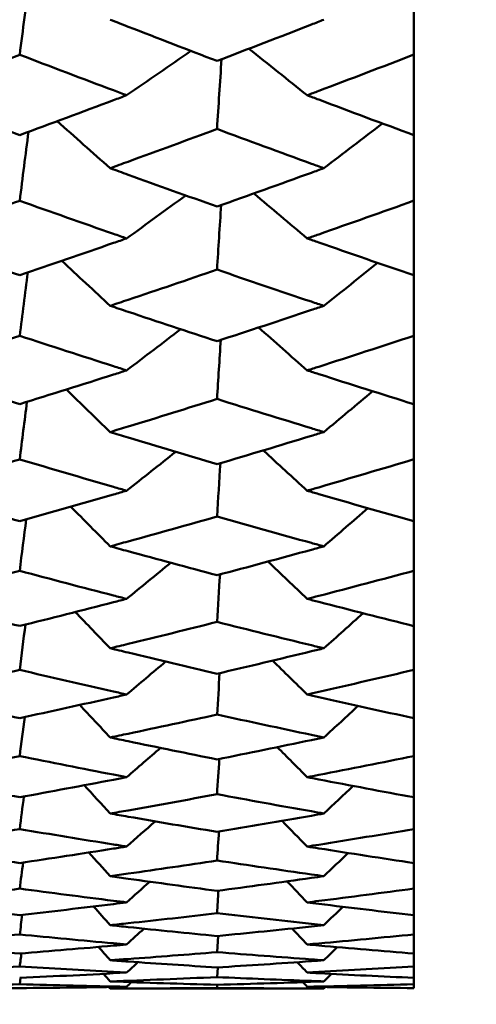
# Model space of a CAD drawing. Header units: millimetres. Extents: x 188 to 1913, y 148 to 2839.
# Tile 171 of 211: x 882.11 to 884.67, y 364.27 to 369.78. Entities that reach past the tile are written whole.
import ezdxf

# ---------------------------------------------------------------- set-up
doc = ezdxf.new("R2010")
doc.units = ezdxf.units.MM
doc.header["$LTSCALE"] = 10
doc.layers.add('Widoczne (ISO)', color=7, linetype='Continuous', lineweight=50)

msp = doc.modelspace()

# ---------------------------------------------------------------- linework, layer by layer
at = {"layer": 'Widoczne (ISO)'}
for p, q in [((884.3188, 369.9763), (884.3188, 369.5827)), ((884.3188, 369.132), (884.3188, 369.5827)), ((884.3188, 369.132), (884.3188, 368.7655)), ((884.3188, 368.3477), (884.3188, 368.7655)), ((884.3188, 368.3477), (884.3188, 368.0098)), ((884.3188, 367.6266), (884.3188, 368.0098)), ((884.3188, 367.6266), (884.3188, 367.3186)), ((884.3188, 366.9716), (884.3188, 367.3186)), ((884.3188, 366.9716), (884.3188, 366.6946)), ((884.3188, 366.3851), (884.3188, 366.6946)), ((884.3188, 366.3851), (884.3188, 366.1403)), ((884.3188, 365.8696), (884.3188, 366.1403)), ((884.3188, 365.8696), (884.3188, 365.658)), ((884.3188, 365.4271), (884.3188, 365.658)), ((884.3188, 365.4271), (884.3188, 365.2494)), ((884.3188, 365.0592), (884.3188, 365.2494)), ((884.3188, 365.0592), (884.3188, 364.9163)), ((884.3188, 364.7676), (884.3188, 364.9163)), ((884.3188, 364.7676), (884.3188, 364.6598)), ((884.3188, 364.5532), (884.3188, 364.6598)), ((883.2224, 364.6513), (883.2162, 364.5607)), ((884.3188, 364.5532), (884.3188, 364.4811)), ((883.22, 364.4755), (883.2162, 364.4212)), ((884.3188, 364.417), (884.3188, 364.4811)), ((882.1162, 364.4173), (882.1111, 364.3808)), ((883.2175, 364.3784), (883.2162, 364.3603)), ((884.3188, 364.417), (884.3188, 364.3809)), ((884.3188, 364.3595), (884.3188, 364.3809)), ((882.618, 364.3574), (883.8146, 364.3574))]:
    msp.add_line(p, q, dxfattribs=at)
msp.add_circle((913.3512, 384.3574), 50, dxfattribs=at)
for points in [[(882.1653, 369.9984), (882.1472, 369.8596), (882.1291, 369.7209), (882.1111, 369.5821)], [(883.7212, 369.3552), (883.6124, 369.4419), (883.5038, 369.5287), (883.3953, 369.6157)], [(882.7099, 369.3552), (882.83, 369.4377), (882.9499, 369.5204), (883.0696, 369.6032)], [(883.2414, 369.5566), (883.233, 369.4266), (883.2246, 369.2965), (883.2162, 369.1665)], [(882.618, 368.9471), (882.5188, 369.0347), (882.4198, 369.1224), (882.3209, 369.2101)], [(883.8146, 368.9471), (883.9241, 369.0304), (884.0335, 369.1138), (884.1426, 369.1974)], [(882.1607, 369.1509), (882.1441, 369.0222), (882.1276, 368.8936), (882.1111, 368.7649)], [(882.7099, 368.5543), (882.8205, 368.6343), (882.9308, 368.7145), (883.041, 368.7948)], [(883.7212, 368.5543), (883.6215, 368.6381), (883.5219, 368.7219), (883.4224, 368.8058)], [(883.2392, 368.7405), (883.2316, 368.6202), (883.2239, 368.4999), (883.2162, 368.3796)], [(882.618, 368.1771), (882.5275, 368.2609), (882.4372, 368.3449), (882.347, 368.4289)], [(883.8146, 368.1771), (883.9149, 368.2571), (884.0151, 368.3373), (884.1151, 368.4177)], [(882.1562, 368.3637), (882.1412, 368.2455), (882.1261, 368.1274), (882.1111, 368.0092)], [(882.7099, 367.8158), (882.811, 367.8924), (882.912, 367.9691), (883.0128, 368.046)], [(883.7212, 367.8158), (883.6304, 367.8957), (883.5396, 367.9756), (883.449, 368.0556)], [(883.2372, 367.9861), (883.2302, 367.876), (883.2232, 367.7659), (883.2162, 367.6558)], [(882.618, 367.4709), (882.5361, 367.5501), (882.4542, 367.6295), (882.3725, 367.7089)], [(883.8146, 367.4709), (883.9058, 367.5469), (883.9969, 367.623), (884.0879, 367.6992)], [(882.1519, 367.6399), (882.1383, 367.5326), (882.1247, 367.4253), (882.1111, 367.3181)], [(882.7099, 367.1426), (882.8017, 367.2149), (882.8933, 367.2873), (882.9848, 367.3599)], [(883.7212, 367.1426), (883.6391, 367.2177), (883.5571, 367.2929), (883.4752, 367.3681)], [(883.2351, 367.2964), (883.2288, 367.1969), (883.2225, 367.0974), (883.2162, 366.9979)], [(882.618, 366.8313), (882.5445, 366.9051), (882.471, 366.979), (882.3976, 367.053)], [(883.8146, 366.8313), (883.8968, 366.9024), (883.9789, 366.9735), (884.0609, 367.0448)], [(882.1476, 366.9823), (882.1354, 366.8863), (882.1232, 366.7902), (882.1111, 366.6942)], [(882.7099, 366.5373), (882.7923, 366.6045), (882.8745, 366.6718), (882.9567, 366.7392)], [(883.7212, 366.5373), (883.6478, 366.6068), (883.5745, 366.6764), (883.5012, 366.746)], [(883.233, 366.6742), (883.2274, 366.5856), (883.2218, 366.4971), (883.2162, 366.4085)], [(882.618, 366.2609), (882.5528, 366.3285), (882.4877, 366.3961), (882.4226, 366.4638)], [(883.8146, 366.2609), (883.8878, 366.3262), (883.9609, 366.3916), (884.0339, 366.4571)], [(882.1433, 366.3936), (882.1326, 366.309), (882.1218, 366.2245), (882.1111, 366.1399)], [(882.7099, 366.0023), (882.7828, 366.0636), (882.8556, 366.1249), (882.9284, 366.1863)], [(883.7212, 366.0023), (883.6565, 366.0654), (883.5918, 366.1286), (883.5272, 366.1918)], [(883.231, 366.1219), (883.2261, 366.0446), (883.2211, 365.9673), (883.2162, 365.89)], [(882.618, 365.7619), (882.5611, 365.8225), (882.5044, 365.8831), (882.4476, 365.9437)], [(883.8146, 365.7619), (883.8786, 365.8206), (883.9426, 365.8794), (884.0065, 365.9383)], [(882.1391, 365.8761), (882.1297, 365.8033), (882.1204, 365.7304), (882.1111, 365.6576)], [(882.7099, 365.5398), (882.7732, 365.5943), (882.8364, 365.6489), (882.8995, 365.7035)], [(883.7212, 365.5398), (883.6653, 365.5957), (883.6094, 365.6517), (883.5536, 365.7077)], [(883.2289, 365.6417), (883.2247, 365.5759), (883.2204, 365.5101), (883.2162, 365.4443)], [(882.618, 365.3363), (882.5696, 365.389), (882.5212, 365.4418), (882.4729, 365.4946)], [(883.8146, 365.3363), (883.8694, 365.3877), (883.9241, 365.4391), (883.9787, 365.4906)], [(882.1347, 365.4317), (882.1268, 365.3709), (882.119, 365.31), (882.1111, 365.2491)], [(882.7099, 365.1515), (882.7633, 365.1985), (882.8166, 365.2454), (882.8699, 365.2925)], [(883.7212, 365.1515), (883.6742, 365.1995), (883.6273, 365.2475), (883.5803, 365.2955)], [(883.2268, 365.2356), (883.2233, 365.1815), (883.2197, 365.1274), (883.2162, 365.0733)], [(882.618, 364.9857), (882.5782, 365.03), (882.5384, 365.0742), (882.4986, 365.1184)], [(883.8146, 364.9857), (883.8598, 365.029), (883.905, 365.0722), (883.9502, 365.1155)], [(882.1303, 365.0624), (882.1239, 365.0136), (882.1175, 364.9648), (882.1111, 364.916)], [(882.7099, 364.8391), (882.753, 364.8776), (882.7961, 364.9162), (882.8392, 364.9548)], [(883.7212, 364.8391), (883.6834, 364.8783), (883.6456, 364.9175), (883.6078, 364.9568)], [(883.2246, 364.905), (883.2218, 364.8628), (883.219, 364.8205), (883.2162, 364.7783)], [(882.1258, 364.7694), (882.1209, 364.7328), (882.116, 364.6963), (882.1111, 364.6597)], [(882.618, 364.7117), (882.587, 364.7466), (882.556, 364.7815), (882.525, 364.8164)], [(883.8146, 364.7117), (883.85, 364.746), (883.8853, 364.7803), (883.9207, 364.8146)], [(882.7099, 364.6036), (882.7424, 364.633), (882.7748, 364.6624), (882.8072, 364.6918)], [(883.7212, 364.6036), (883.6929, 364.6334), (883.6646, 364.6631), (883.6363, 364.6929)], [(882.1211, 364.5541), (882.1178, 364.5298), (882.1144, 364.5054), (882.1111, 364.481)], [(882.618, 364.5151), (882.5961, 364.54), (882.5742, 364.5649), (882.5523, 364.5898)], [(883.8146, 364.5151), (883.8397, 364.5397), (883.8648, 364.5643), (883.8898, 364.5888)], [(882.7099, 364.4462), (882.7311, 364.4655), (882.7523, 364.4849), (882.7735, 364.5042)], [(883.7212, 364.4462), (883.7028, 364.4657), (883.6844, 364.4852), (883.6659, 364.5047)], [(882.1111, 364.481), (881.9119, 364.4685), (881.7127, 364.4568), (881.5135, 364.4462)], [(882.1111, 364.4171), (882.3107, 364.4258), (882.5103, 364.4355), (882.7099, 364.4462)], [(882.618, 364.3969), (882.6056, 364.4111), (882.5932, 364.4252), (882.5808, 364.4394)], [(883.8146, 364.3969), (883.8289, 364.4109), (883.8431, 364.425), (883.8574, 364.439)], [(882.1111, 364.3808), (881.9119, 364.3754), (881.7127, 364.3708), (881.5135, 364.3673)], [(882.7099, 364.3673), (882.5103, 364.3708), (882.3107, 364.3754), (882.1111, 364.3808)], [(883.2162, 364.4212), (883.0168, 364.4121), (882.8174, 364.404), (882.618, 364.3969)], [(882.618, 364.3969), (882.8174, 364.3897), (883.0168, 364.3836), (883.2162, 364.3784)], [(882.7099, 364.3673), (882.7192, 364.3758), (882.7284, 364.3842), (882.7377, 364.3927)], [(883.2162, 364.3784), (883.4157, 364.3836), (883.6152, 364.3897), (883.8146, 364.3969)], [(883.7212, 364.3673), (883.7132, 364.3758), (883.7052, 364.3843), (883.6972, 364.3928)], [(884.3188, 364.3809), (884.1197, 364.3754), (883.9204, 364.3708), (883.7212, 364.3673)], [(882.1111, 364.3595), (882.3107, 364.3611), (882.5103, 364.3637), (882.7099, 364.3673)], [(882.6108, 364.3656), (882.6132, 364.3629), (882.6156, 364.3601), (882.618, 364.3574)], [(883.2162, 364.3603), (883.0168, 364.3584), (882.8174, 364.3574), (882.618, 364.3574)], [(883.8146, 364.3574), (883.6152, 364.3574), (883.4157, 364.3584), (883.2162, 364.3603)], [(883.7212, 364.3673), (883.9205, 364.3637), (884.1197, 364.3611), (884.3188, 364.3595)], [(883.8228, 364.3655), (883.8201, 364.3628), (883.8173, 364.3601), (883.8146, 364.3574)]]:
    msp.add_open_spline(points, degree=3, dxfattribs=at)
for points, knots in [([(882.618, 369.778), (882.6514, 369.765), (882.6849, 369.752), (882.8843, 369.6745), (883.0503, 369.6105), (883.2162, 369.547)], [0.04993807, 0.04993807, 0.04993807, 0.04993807, 0.0614821, 0.0614821, 0.11877783, 0.11877783, 0.11877783, 0.11877783]), ([(883.2162, 369.547), (883.3925, 369.6144), (883.5687, 369.6823), (883.7681, 369.7599), (883.7914, 369.769), (883.8146, 369.778)], [0.00523804, 0.00523804, 0.00523804, 0.00523804, 0.06606705, 0.06606705, 0.07409033, 0.07409033, 0.07409033, 0.07409033]), ([(882.1111, 369.5821), (881.957, 369.523), (881.8029, 369.4644), (881.6038, 369.3892), (881.5586, 369.3722), (881.5135, 369.3552)], [0.00838421, 0.00838421, 0.00838421, 0.00838421, 0.06155515, 0.06155515, 0.07712864, 0.07712864, 0.07712864, 0.07712864]), ([(882.7099, 369.3552), (882.6855, 369.3644), (882.661, 369.3736), (882.4614, 369.4487), (882.2862, 369.5151), (882.1111, 369.5821)], [0.06241522, 0.06241522, 0.06241522, 0.06241522, 0.0708546, 0.0708546, 0.13127416, 0.13127416, 0.13127416, 0.13127416]), ([(884.3188, 369.5827), (884.1412, 369.5144), (883.9635, 369.4467), (883.7643, 369.3714), (883.7428, 369.3633), (883.7212, 369.3552)], [0, 0, 0, 0, 0.06135239, 0.06135239, 0.06879633, 0.06879633, 0.06879633, 0.06879633]), ([(881.5135, 369.3552), (881.5586, 369.3382), (881.6037, 369.3213), (881.8029, 369.2467), (881.957, 369.1894), (882.1111, 369.1326)], [0.04598621, 0.04598621, 0.04598621, 0.04598621, 0.06155279, 0.06155279, 0.11473062, 0.11473062, 0.11473062, 0.11473062]), ([(882.1111, 369.1326), (882.2862, 369.197), (882.4613, 369.262), (882.6609, 369.3368), (882.6854, 369.346), (882.7099, 369.3552)], [0.01044349, 0.01044349, 0.01044349, 0.01044349, 0.07085106, 0.07085106, 0.07930241, 0.07930241, 0.07930241, 0.07930241]), ([(883.7212, 369.3552), (883.7427, 369.3471), (883.7643, 369.339), (883.9635, 369.264), (884.1412, 369.1977), (884.3188, 369.132)], [0.05393723, 0.05393723, 0.05393723, 0.05393723, 0.06137399, 0.06137399, 0.12273355, 0.12273355, 0.12273355, 0.12273355]), ([(883.2162, 369.1665), (883.0503, 369.105), (882.8843, 369.044), (882.6849, 368.9714), (882.6514, 368.9593), (882.618, 368.9471)], [0.00418374, 0.00418374, 0.00418374, 0.00418374, 0.06147247, 0.06147247, 0.07302352, 0.07302352, 0.07302352, 0.07302352]), ([(883.8146, 368.9471), (883.7914, 368.9556), (883.7682, 368.964), (883.5687, 369.0366), (883.3925, 369.1013), (883.2162, 369.1665)], [0.05804162, 0.05804162, 0.05804162, 0.05804162, 0.06605559, 0.06605559, 0.12689392, 0.12689392, 0.12689392, 0.12689392]), ([(882.618, 368.9471), (882.6514, 368.935), (882.6849, 368.9229), (882.8843, 368.8508), (883.0503, 368.7913), (883.2162, 368.7323)], [0.04993807, 0.04993807, 0.04993807, 0.04993807, 0.0614821, 0.0614821, 0.11877783, 0.11877783, 0.11877783, 0.11877783]), ([(883.2162, 368.7323), (883.3925, 368.7949), (883.5687, 368.858), (883.7681, 368.9303), (883.7914, 368.9387), (883.8146, 368.9471)], [0.00523804, 0.00523804, 0.00523804, 0.00523804, 0.06606705, 0.06606705, 0.07409033, 0.07409033, 0.07409033, 0.07409033]), ([(882.1111, 368.7649), (881.957, 368.71), (881.8029, 368.6556), (881.6038, 368.5858), (881.5586, 368.57), (881.5135, 368.5543)], [0.00838421, 0.00838421, 0.00838421, 0.00838421, 0.06155515, 0.06155515, 0.07712864, 0.07712864, 0.07712864, 0.07712864]), ([(882.7099, 368.5543), (882.6855, 368.5628), (882.661, 368.5714), (882.4614, 368.641), (882.2862, 368.7027), (882.1111, 368.7649)], [0.06241522, 0.06241522, 0.06241522, 0.06241522, 0.0708546, 0.0708546, 0.13127416, 0.13127416, 0.13127416, 0.13127416]), ([(884.3188, 368.7655), (884.1412, 368.702), (883.9635, 368.6392), (883.7643, 368.5694), (883.7428, 368.5618), (883.7212, 368.5543)], [0, 0, 0, 0, 0.06135239, 0.06135239, 0.06879633, 0.06879633, 0.06879633, 0.06879633]), ([(881.5135, 368.5543), (881.5586, 368.5386), (881.6037, 368.5229), (881.8029, 368.4538), (881.957, 368.4008), (882.1111, 368.3483)], [0.04598621, 0.04598621, 0.04598621, 0.04598621, 0.06155279, 0.06155279, 0.11473062, 0.11473062, 0.11473062, 0.11473062]), ([(882.1111, 368.3483), (882.2862, 368.4078), (882.4613, 368.468), (882.6609, 368.5373), (882.6854, 368.5458), (882.7099, 368.5543)], [0.01044349, 0.01044349, 0.01044349, 0.01044349, 0.07085106, 0.07085106, 0.07930241, 0.07930241, 0.07930241, 0.07930241]), ([(883.7212, 368.5543), (883.7427, 368.5468), (883.7643, 368.5393), (883.9635, 368.4698), (884.1412, 368.4085), (884.3188, 368.3477)], [0.05393723, 0.05393723, 0.05393723, 0.05393723, 0.06137399, 0.06137399, 0.12273355, 0.12273355, 0.12273355, 0.12273355]), ([(883.2162, 368.3796), (883.0503, 368.3228), (882.8843, 368.2665), (882.6849, 368.1995), (882.6514, 368.1883), (882.618, 368.1771)], [0.00418374, 0.00418374, 0.00418374, 0.00418374, 0.06147247, 0.06147247, 0.07302352, 0.07302352, 0.07302352, 0.07302352]), ([(883.8146, 368.1771), (883.7914, 368.1848), (883.7682, 368.1926), (883.5687, 368.2596), (883.3925, 368.3193), (883.2162, 368.3796)], [0.05804162, 0.05804162, 0.05804162, 0.05804162, 0.06605559, 0.06605559, 0.12689392, 0.12689392, 0.12689392, 0.12689392]), ([(882.618, 368.1771), (882.6514, 368.1659), (882.6849, 368.1547), (882.8843, 368.0883), (883.0503, 368.0335), (883.2162, 367.9792)], [0.04993807, 0.04993807, 0.04993807, 0.04993807, 0.0614821, 0.0614821, 0.11877783, 0.11877783, 0.11877783, 0.11877783]), ([(883.2162, 367.9792), (883.3925, 368.0368), (883.5687, 368.0949), (883.7681, 368.1615), (883.7914, 368.1693), (883.8146, 368.1771)], [0.00523804, 0.00523804, 0.00523804, 0.00523804, 0.06606705, 0.06606705, 0.07409033, 0.07409033, 0.07409033, 0.07409033]), ([(882.1111, 368.0092), (881.957, 367.9587), (881.8029, 367.9087), (881.6038, 367.8447), (881.5586, 367.8302), (881.5135, 367.8158)], [0.00838421, 0.00838421, 0.00838421, 0.00838421, 0.06155515, 0.06155515, 0.07712864, 0.07712864, 0.07712864, 0.07712864]), ([(882.7099, 367.8158), (882.6855, 367.8236), (882.661, 367.8314), (882.4614, 367.8953), (882.2862, 367.952), (882.1111, 368.0092)], [0.06241522, 0.06241522, 0.06241522, 0.06241522, 0.0708546, 0.0708546, 0.13127416, 0.13127416, 0.13127416, 0.13127416]), ([(884.3188, 368.0098), (884.1412, 367.9514), (883.9635, 367.8936), (883.7643, 367.8296), (883.7428, 367.8227), (883.7212, 367.8158)], [0, 0, 0, 0, 0.06135239, 0.06135239, 0.06879633, 0.06879633, 0.06879633, 0.06879633]), ([(881.5135, 367.8158), (881.5586, 367.8014), (881.6037, 367.787), (881.8029, 367.7237), (881.957, 367.6752), (882.1111, 367.6272)], [0.04598621, 0.04598621, 0.04598621, 0.04598621, 0.06155279, 0.06155279, 0.11473062, 0.11473062, 0.11473062, 0.11473062]), ([(882.1111, 367.6272), (882.2862, 367.6816), (882.4613, 367.7367), (882.6609, 367.8002), (882.6854, 367.808), (882.7099, 367.8158)], [0.01044349, 0.01044349, 0.01044349, 0.01044349, 0.07085106, 0.07085106, 0.07930241, 0.07930241, 0.07930241, 0.07930241]), ([(883.7212, 367.8158), (883.7427, 367.8089), (883.7643, 367.802), (883.9635, 367.7383), (884.1412, 367.6822), (884.3188, 367.6266)], [0.05393723, 0.05393723, 0.05393723, 0.05393723, 0.06137399, 0.06137399, 0.12273355, 0.12273355, 0.12273355, 0.12273355]), ([(883.2162, 367.6558), (883.0503, 367.6038), (882.8843, 367.5524), (882.6849, 367.4913), (882.6514, 367.4811), (882.618, 367.4709)], [0.00418374, 0.00418374, 0.00418374, 0.00418374, 0.06147247, 0.06147247, 0.07302352, 0.07302352, 0.07302352, 0.07302352]), ([(883.8146, 367.4709), (883.7914, 367.4779), (883.7682, 367.485), (883.5687, 367.5461), (883.3925, 367.6006), (883.2162, 367.6558)], [0.05804162, 0.05804162, 0.05804162, 0.05804162, 0.06605559, 0.06605559, 0.12689392, 0.12689392, 0.12689392, 0.12689392]), ([(882.618, 367.4709), (882.6514, 367.4607), (882.6849, 367.4505), (882.8843, 367.3899), (883.0503, 367.3401), (883.2162, 367.2908)], [0.04993807, 0.04993807, 0.04993807, 0.04993807, 0.0614821, 0.0614821, 0.11877783, 0.11877783, 0.11877783, 0.11877783]), ([(883.2162, 367.2908), (883.3925, 367.3431), (883.5687, 367.396), (883.7681, 367.4567), (883.7914, 367.4638), (883.8146, 367.4709)], [0.00523804, 0.00523804, 0.00523804, 0.00523804, 0.06606705, 0.06606705, 0.07409033, 0.07409033, 0.07409033, 0.07409033]), ([(882.1111, 367.3181), (881.957, 367.2722), (881.8029, 367.2268), (881.6038, 367.1687), (881.5586, 367.1556), (881.5135, 367.1426)], [0.00838421, 0.00838421, 0.00838421, 0.00838421, 0.06155515, 0.06155515, 0.07712864, 0.07712864, 0.07712864, 0.07712864]), ([(882.7099, 367.1426), (882.6855, 367.1496), (882.661, 367.1567), (882.4614, 367.2146), (882.2862, 367.266), (882.1111, 367.3181)], [0.06241522, 0.06241522, 0.06241522, 0.06241522, 0.0708546, 0.0708546, 0.13127416, 0.13127416, 0.13127416, 0.13127416]), ([(884.3188, 367.3186), (884.1412, 367.2655), (883.9635, 367.2131), (883.7643, 367.1551), (883.7428, 367.1488), (883.7212, 367.1426)], [0, 0, 0, 0, 0.06135239, 0.06135239, 0.06879633, 0.06879633, 0.06879633, 0.06879633]), ([(881.5135, 367.1426), (881.5586, 367.1295), (881.6037, 367.1165), (881.8029, 367.0592), (881.957, 367.0154), (882.1111, 366.972)], [0.04598621, 0.04598621, 0.04598621, 0.04598621, 0.06155279, 0.06155279, 0.11473062, 0.11473062, 0.11473062, 0.11473062]), ([(882.1111, 366.972), (882.2862, 367.0212), (882.4613, 367.0709), (882.6609, 367.1284), (882.6854, 367.1355), (882.7099, 367.1426)], [0.01044349, 0.01044349, 0.01044349, 0.01044349, 0.07085106, 0.07085106, 0.07930241, 0.07930241, 0.07930241, 0.07930241]), ([(883.7212, 367.1426), (883.7427, 367.1363), (883.7643, 367.1301), (883.9635, 367.0724), (884.1412, 367.0217), (884.3188, 366.9716)], [0.05393723, 0.05393723, 0.05393723, 0.05393723, 0.06137399, 0.06137399, 0.12273355, 0.12273355, 0.12273355, 0.12273355]), ([(883.2162, 366.9979), (883.0503, 366.951), (882.8843, 366.9046), (882.6849, 366.8497), (882.6514, 366.8405), (882.618, 366.8313)], [0.00418374, 0.00418374, 0.00418374, 0.00418374, 0.06147247, 0.06147247, 0.07302352, 0.07302352, 0.07302352, 0.07302352]), ([(883.8146, 366.8313), (883.7914, 366.8376), (883.7682, 366.844), (883.5687, 366.8989), (883.3925, 366.9481), (883.2162, 366.9979)], [0.05804162, 0.05804162, 0.05804162, 0.05804162, 0.06605559, 0.06605559, 0.12689392, 0.12689392, 0.12689392, 0.12689392]), ([(882.618, 366.8313), (882.6514, 366.8221), (882.6849, 366.813), (882.8843, 366.7586), (883.0503, 366.7139), (883.2162, 366.6697)], [0.04993807, 0.04993807, 0.04993807, 0.04993807, 0.0614821, 0.0614821, 0.11877783, 0.11877783, 0.11877783, 0.11877783]), ([(883.2162, 366.6697), (883.3925, 366.7165), (883.5687, 366.764), (883.7681, 366.8185), (883.7914, 366.8249), (883.8146, 366.8313)], [0.00523804, 0.00523804, 0.00523804, 0.00523804, 0.06606705, 0.06606705, 0.07409033, 0.07409033, 0.07409033, 0.07409033]), ([(882.1111, 366.6942), (881.957, 366.653), (881.8029, 366.6124), (881.6038, 366.5606), (881.5586, 366.5489), (881.5135, 366.5373)], [0.00838421, 0.00838421, 0.00838421, 0.00838421, 0.06155515, 0.06155515, 0.07712864, 0.07712864, 0.07712864, 0.07712864]), ([(882.7099, 366.5373), (882.6855, 366.5436), (882.661, 366.5499), (882.4614, 366.6016), (882.2862, 366.6475), (882.1111, 366.6942)], [0.06241522, 0.06241522, 0.06241522, 0.06241522, 0.0708546, 0.0708546, 0.13127416, 0.13127416, 0.13127416, 0.13127416]), ([(884.3188, 366.6946), (884.1412, 366.647), (883.9635, 366.6002), (883.7643, 366.5484), (883.7428, 366.5429), (883.7212, 366.5373)], [0, 0, 0, 0, 0.06135239, 0.06135239, 0.06879633, 0.06879633, 0.06879633, 0.06879633]), ([(881.5135, 366.5373), (881.5586, 366.5256), (881.6037, 366.514), (881.8029, 366.463), (881.957, 366.424), (882.1111, 366.3856)], [0.04598621, 0.04598621, 0.04598621, 0.04598621, 0.06155279, 0.06155279, 0.11473062, 0.11473062, 0.11473062, 0.11473062]), ([(882.1111, 366.3856), (882.2862, 366.4291), (882.4613, 366.4734), (882.6609, 366.5247), (882.6854, 366.531), (882.7099, 366.5373)], [0.01044349, 0.01044349, 0.01044349, 0.01044349, 0.07085106, 0.07085106, 0.07930241, 0.07930241, 0.07930241, 0.07930241]), ([(883.7212, 366.5373), (883.7427, 366.5317), (883.7643, 366.5261), (883.9635, 366.4748), (884.1412, 366.4296), (884.3188, 366.3851)], [0.05393723, 0.05393723, 0.05393723, 0.05393723, 0.06137399, 0.06137399, 0.12273355, 0.12273355, 0.12273355, 0.12273355]), ([(883.2162, 366.4085), (883.0503, 366.3668), (882.8843, 366.3257), (882.6849, 366.2771), (882.6514, 366.269), (882.618, 366.2609)], [0.00418374, 0.00418374, 0.00418374, 0.00418374, 0.06147247, 0.06147247, 0.07302352, 0.07302352, 0.07302352, 0.07302352]), ([(883.8146, 366.2609), (883.7914, 366.2665), (883.7682, 366.2721), (883.5687, 366.3207), (883.3925, 366.3643), (883.2162, 366.4085)], [0.05804162, 0.05804162, 0.05804162, 0.05804162, 0.06605559, 0.06605559, 0.12689392, 0.12689392, 0.12689392, 0.12689392]), ([(882.618, 366.2609), (882.6514, 366.2528), (882.6849, 366.2447), (882.8843, 366.1966), (883.0503, 366.1573), (883.2162, 366.1185)], [0.04993807, 0.04993807, 0.04993807, 0.04993807, 0.0614821, 0.0614821, 0.11877783, 0.11877783, 0.11877783, 0.11877783]), ([(883.2162, 366.1185), (883.3925, 366.1596), (883.5687, 366.2014), (883.7681, 366.2496), (883.7914, 366.2552), (883.8146, 366.2609)], [0.00523804, 0.00523804, 0.00523804, 0.00523804, 0.06606705, 0.06606705, 0.07409033, 0.07409033, 0.07409033, 0.07409033]), ([(884.3188, 366.1403), (884.1412, 366.0985), (883.9635, 366.0574), (883.7643, 366.0121), (883.7428, 366.0072), (883.7212, 366.0023)], [0, 0, 0, 0, 0.06135239, 0.06135239, 0.06879633, 0.06879633, 0.06879633, 0.06879633]), ([(882.1111, 366.1399), (881.957, 366.1038), (881.8029, 366.0681), (881.6038, 366.0227), (881.5586, 366.0125), (881.5135, 366.0023)], [0.00838421, 0.00838421, 0.00838421, 0.00838421, 0.06155515, 0.06155515, 0.07712864, 0.07712864, 0.07712864, 0.07712864]), ([(882.7099, 366.0023), (882.6855, 366.0078), (882.661, 366.0134), (882.4614, 366.0586), (882.2862, 366.0989), (882.1111, 366.1399)], [0.06241522, 0.06241522, 0.06241522, 0.06241522, 0.0708546, 0.0708546, 0.13127416, 0.13127416, 0.13127416, 0.13127416]), ([(881.5135, 366.0023), (881.5586, 365.9921), (881.6037, 365.982), (881.8029, 365.9374), (881.957, 365.9034), (882.1111, 365.87)], [0.04598621, 0.04598621, 0.04598621, 0.04598621, 0.06155279, 0.06155279, 0.11473062, 0.11473062, 0.11473062, 0.11473062]), ([(882.1111, 365.87), (882.2862, 365.9079), (882.4613, 365.9465), (882.6609, 365.9913), (882.6854, 365.9968), (882.7099, 366.0023)], [0.01044349, 0.01044349, 0.01044349, 0.01044349, 0.07085106, 0.07085106, 0.07930241, 0.07930241, 0.07930241, 0.07930241]), ([(883.7212, 366.0023), (883.7427, 365.9974), (883.7643, 365.9926), (883.9635, 365.9477), (884.1412, 365.9083), (884.3188, 365.8696)], [0.05393723, 0.05393723, 0.05393723, 0.05393723, 0.06137399, 0.06137399, 0.12273355, 0.12273355, 0.12273355, 0.12273355]), ([(883.2162, 365.89), (883.0503, 365.8537), (882.8843, 365.818), (882.6849, 365.7759), (882.6514, 365.7689), (882.618, 365.7619)], [0.00418374, 0.00418374, 0.00418374, 0.00418374, 0.06147247, 0.06147247, 0.07302352, 0.07302352, 0.07302352, 0.07302352]), ([(883.8146, 365.7619), (883.7914, 365.7667), (883.7682, 365.7716), (883.5687, 365.8137), (883.3925, 365.8515), (883.2162, 365.89)], [0.05804162, 0.05804162, 0.05804162, 0.05804162, 0.06605559, 0.06605559, 0.12689392, 0.12689392, 0.12689392, 0.12689392]), ([(882.618, 365.7619), (882.6514, 365.7549), (882.6849, 365.7479), (882.8843, 365.7064), (883.0503, 365.6725), (883.2162, 365.6392)], [0.04993807, 0.04993807, 0.04993807, 0.04993807, 0.0614821, 0.0614821, 0.11877783, 0.11877783, 0.11877783, 0.11877783]), ([(883.2162, 365.6392), (883.3925, 365.6745), (883.5687, 365.7105), (883.7681, 365.7521), (883.7914, 365.757), (883.8146, 365.7619)], [0.00523804, 0.00523804, 0.00523804, 0.00523804, 0.06606705, 0.06606705, 0.07409033, 0.07409033, 0.07409033, 0.07409033]), ([(882.1111, 365.6576), (881.957, 365.6266), (881.8029, 365.596), (881.6038, 365.5572), (881.5586, 365.5485), (881.5135, 365.5398)], [0.00838421, 0.00838421, 0.00838421, 0.00838421, 0.06155515, 0.06155515, 0.07712864, 0.07712864, 0.07712864, 0.07712864]), ([(882.7099, 365.5398), (882.6855, 365.5445), (882.661, 365.5492), (882.4614, 365.5878), (882.2862, 365.6224), (882.1111, 365.6576)], [0.06241522, 0.06241522, 0.06241522, 0.06241522, 0.0708546, 0.0708546, 0.13127416, 0.13127416, 0.13127416, 0.13127416]), ([(884.3188, 365.658), (884.1412, 365.622), (883.9635, 365.5868), (883.7643, 365.5481), (883.7428, 365.544), (883.7212, 365.5398)], [0, 0, 0, 0, 0.06135239, 0.06135239, 0.06879633, 0.06879633, 0.06879633, 0.06879633]), ([(881.5135, 365.5398), (881.5586, 365.5311), (881.6037, 365.5225), (881.8029, 365.4845), (881.957, 365.4557), (882.1111, 365.4274)], [0.04598621, 0.04598621, 0.04598621, 0.04598621, 0.06155279, 0.06155279, 0.11473062, 0.11473062, 0.11473062, 0.11473062]), ([(882.1111, 365.4274), (882.2862, 365.4594), (882.4613, 365.4922), (882.6609, 365.5304), (882.6854, 365.5351), (882.7099, 365.5398)], [0.01044349, 0.01044349, 0.01044349, 0.01044349, 0.07085106, 0.07085106, 0.07930241, 0.07930241, 0.07930241, 0.07930241]), ([(883.7212, 365.5398), (883.7427, 365.5356), (883.7643, 365.5315), (883.9635, 365.4932), (884.1412, 365.4598), (884.3188, 365.4271)], [0.05393723, 0.05393723, 0.05393723, 0.05393723, 0.06137399, 0.06137399, 0.12273355, 0.12273355, 0.12273355, 0.12273355]), ([(883.2162, 365.4443), (883.0503, 365.4136), (882.8843, 365.3835), (882.6849, 365.3481), (882.6514, 365.3422), (882.618, 365.3363)], [0.00418374, 0.00418374, 0.00418374, 0.00418374, 0.06147247, 0.06147247, 0.07302352, 0.07302352, 0.07302352, 0.07302352]), ([(883.8146, 365.3363), (883.7914, 365.3404), (883.7682, 365.3445), (883.5687, 365.3798), (883.3925, 365.4117), (883.2162, 365.4443)], [0.05804162, 0.05804162, 0.05804162, 0.05804162, 0.06605559, 0.06605559, 0.12689392, 0.12689392, 0.12689392, 0.12689392]), ([(882.618, 365.3363), (882.6514, 365.3304), (882.6849, 365.3245), (882.8843, 365.2898), (883.0503, 365.2615), (883.2162, 365.2338)], [0.04993807, 0.04993807, 0.04993807, 0.04993807, 0.0614821, 0.0614821, 0.11877783, 0.11877783, 0.11877783, 0.11877783]), ([(883.2162, 365.2338), (883.3925, 365.2631), (883.5687, 365.2932), (883.7681, 365.3281), (883.7914, 365.3322), (883.8146, 365.3363)], [0.00523804, 0.00523804, 0.00523804, 0.00523804, 0.06606705, 0.06606705, 0.07409033, 0.07409033, 0.07409033, 0.07409033]), ([(882.1111, 365.2491), (881.957, 365.2233), (881.8029, 365.1979), (881.6038, 365.1659), (881.5586, 365.1587), (881.5135, 365.1515)], [0.00838421, 0.00838421, 0.00838421, 0.00838421, 0.06155515, 0.06155515, 0.07712864, 0.07712864, 0.07712864, 0.07712864]), ([(882.7099, 365.1515), (882.6855, 365.1554), (882.661, 365.1593), (882.4614, 365.1911), (882.2862, 365.2198), (882.1111, 365.2491)], [0.06241522, 0.06241522, 0.06241522, 0.06241522, 0.0708546, 0.0708546, 0.13127416, 0.13127416, 0.13127416, 0.13127416]), ([(884.3188, 365.2494), (884.1412, 365.2195), (883.9635, 365.1903), (883.7643, 365.1584), (883.7428, 365.155), (883.7212, 365.1515)], [0, 0, 0, 0, 0.06135239, 0.06135239, 0.06879633, 0.06879633, 0.06879633, 0.06879633]), ([(881.5135, 365.1515), (881.5586, 365.1444), (881.6037, 365.1373), (881.8029, 365.1061), (881.957, 365.0825), (882.1111, 365.0595)], [0.04598621, 0.04598621, 0.04598621, 0.04598621, 0.06155279, 0.06155279, 0.11473062, 0.11473062, 0.11473062, 0.11473062]), ([(882.1111, 365.0595), (882.2862, 365.0856), (882.4613, 365.1124), (882.6609, 365.1438), (882.6854, 365.1477), (882.7099, 365.1515)], [0.01044349, 0.01044349, 0.01044349, 0.01044349, 0.07085106, 0.07085106, 0.07930241, 0.07930241, 0.07930241, 0.07930241]), ([(883.7212, 365.1515), (883.7427, 365.1481), (883.7643, 365.1447), (883.9635, 365.1132), (884.1412, 365.0859), (884.3188, 365.0592)], [0.05393723, 0.05393723, 0.05393723, 0.05393723, 0.06137399, 0.06137399, 0.12273355, 0.12273355, 0.12273355, 0.12273355]), ([(883.2162, 365.0733), (883.0503, 365.0482), (882.8843, 365.0238), (882.6849, 364.9952), (882.6514, 364.9905), (882.618, 364.9857)], [0.00418374, 0.00418374, 0.00418374, 0.00418374, 0.06147247, 0.06147247, 0.07302352, 0.07302352, 0.07302352, 0.07302352]), ([(883.8146, 364.9857), (883.7914, 364.989), (883.7682, 364.9923), (883.5687, 365.0208), (883.3925, 365.0467), (883.2162, 365.0733)], [0.05804162, 0.05804162, 0.05804162, 0.05804162, 0.06605559, 0.06605559, 0.12689392, 0.12689392, 0.12689392, 0.12689392]), ([(882.618, 364.9857), (882.6514, 364.981), (882.6849, 364.9763), (882.8843, 364.9484), (883.0503, 364.9258), (883.2162, 364.9039)], [0.04993807, 0.04993807, 0.04993807, 0.04993807, 0.0614821, 0.0614821, 0.11877783, 0.11877783, 0.11877783, 0.11877783]), ([(883.2162, 364.9039), (883.3925, 364.9271), (883.5687, 364.9511), (883.7681, 364.9792), (883.7914, 364.9825), (883.8146, 364.9857)], [0.00523804, 0.00523804, 0.00523804, 0.00523804, 0.06606705, 0.06606705, 0.07409033, 0.07409033, 0.07409033, 0.07409033]), ([(882.1111, 364.916), (881.957, 364.8955), (881.8029, 364.8755), (881.6038, 364.8503), (881.5586, 364.8447), (881.5135, 364.8391)], [0.00838421, 0.00838421, 0.00838421, 0.00838421, 0.06155515, 0.06155515, 0.07712864, 0.07712864, 0.07712864, 0.07712864]), ([(882.7099, 364.8391), (882.6855, 364.8421), (882.661, 364.8451), (882.4614, 364.8701), (882.2862, 364.8927), (882.1111, 364.916)], [0.06241522, 0.06241522, 0.06241522, 0.06241522, 0.0708546, 0.0708546, 0.13127416, 0.13127416, 0.13127416, 0.13127416]), ([(884.3188, 364.9163), (884.1412, 364.8925), (883.9635, 364.8694), (883.7643, 364.8444), (883.7428, 364.8418), (883.7212, 364.8391)], [0, 0, 0, 0, 0.06135239, 0.06135239, 0.06879633, 0.06879633, 0.06879633, 0.06879633]), ([(881.5135, 364.8391), (881.5586, 364.8335), (881.6037, 364.8279), (881.8029, 364.8036), (881.957, 364.7854), (882.1111, 364.7678)], [0.04598621, 0.04598621, 0.04598621, 0.04598621, 0.06155279, 0.06155279, 0.11473062, 0.11473062, 0.11473062, 0.11473062]), ([(882.1111, 364.7678), (882.2862, 364.7878), (882.4613, 364.8085), (882.6609, 364.833), (882.6854, 364.836), (882.7099, 364.8391)], [0.01044349, 0.01044349, 0.01044349, 0.01044349, 0.07085106, 0.07085106, 0.07930241, 0.07930241, 0.07930241, 0.07930241]), ([(883.7212, 364.8391), (883.7427, 364.8364), (883.7643, 364.8337), (883.9635, 364.8092), (884.1412, 364.788), (884.3188, 364.7676)], [0.05393723, 0.05393723, 0.05393723, 0.05393723, 0.06137399, 0.06137399, 0.12273355, 0.12273355, 0.12273355, 0.12273355]), ([(883.2162, 364.7783), (883.0503, 364.759), (882.8843, 364.7404), (882.6849, 364.7188), (882.6514, 364.7152), (882.618, 364.7117)], [0.00418374, 0.00418374, 0.00418374, 0.00418374, 0.06147247, 0.06147247, 0.07302352, 0.07302352, 0.07302352, 0.07302352]), ([(883.8146, 364.7117), (883.7914, 364.7141), (883.7682, 364.7166), (883.5687, 364.7381), (883.3925, 364.7579), (883.2162, 364.7783)], [0.05804162, 0.05804162, 0.05804162, 0.05804162, 0.06605559, 0.06605559, 0.12689392, 0.12689392, 0.12689392, 0.12689392]), ([(882.618, 364.7117), (882.6514, 364.7081), (882.6849, 364.7046), (882.8843, 364.6836), (883.0503, 364.6668), (883.2162, 364.6507)], [0.04993807, 0.04993807, 0.04993807, 0.04993807, 0.0614821, 0.0614821, 0.11877783, 0.11877783, 0.11877783, 0.11877783]), ([(883.2162, 364.6507), (883.3925, 364.6678), (883.5687, 364.6857), (883.7681, 364.7067), (883.7914, 364.7092), (883.8146, 364.7117)], [0.00523804, 0.00523804, 0.00523804, 0.00523804, 0.06606705, 0.06606705, 0.07409033, 0.07409033, 0.07409033, 0.07409033]), ([(882.1111, 364.6597), (881.957, 364.6445), (881.8029, 364.6299), (881.6038, 364.6117), (881.5586, 364.6077), (881.5135, 364.6036)], [0.00838421, 0.00838421, 0.00838421, 0.00838421, 0.06155515, 0.06155515, 0.07712864, 0.07712864, 0.07712864, 0.07712864]), ([(882.7099, 364.6036), (882.6855, 364.6058), (882.661, 364.608), (882.4614, 364.626), (882.2862, 364.6425), (882.1111, 364.6597)], [0.06241522, 0.06241522, 0.06241522, 0.06241522, 0.0708546, 0.0708546, 0.13127416, 0.13127416, 0.13127416, 0.13127416]), ([(884.3188, 364.6598), (884.1412, 364.6423), (883.9635, 364.6255), (883.7643, 364.6075), (883.7428, 364.6056), (883.7212, 364.6036)], [0, 0, 0, 0, 0.06135239, 0.06135239, 0.06879633, 0.06879633, 0.06879633, 0.06879633]), ([(881.5135, 364.6036), (881.5586, 364.5996), (881.6037, 364.5957), (881.8029, 364.5784), (881.957, 364.5656), (882.1111, 364.5533)], [0.04598621, 0.04598621, 0.04598621, 0.04598621, 0.06155279, 0.06155279, 0.11473062, 0.11473062, 0.11473062, 0.11473062]), ([(882.1111, 364.5533), (882.2862, 364.5672), (882.4613, 364.5818), (882.6609, 364.5993), (882.6854, 364.6015), (882.7099, 364.6036)], [0.01044349, 0.01044349, 0.01044349, 0.01044349, 0.07085106, 0.07085106, 0.07930241, 0.07930241, 0.07930241, 0.07930241]), ([(883.7212, 364.6036), (883.7427, 364.6017), (883.7643, 364.5998), (883.9635, 364.5823), (884.1412, 364.5673), (884.3188, 364.5532)], [0.05393723, 0.05393723, 0.05393723, 0.05393723, 0.06137399, 0.06137399, 0.12273355, 0.12273355, 0.12273355, 0.12273355]), ([(883.2162, 364.5607), (883.0503, 364.5472), (882.8843, 364.5345), (882.6849, 364.5199), (882.6514, 364.5175), (882.618, 364.5151)], [0.00418374, 0.00418374, 0.00418374, 0.00418374, 0.06147247, 0.06147247, 0.07302352, 0.07302352, 0.07302352, 0.07302352]), ([(883.8146, 364.5151), (883.7914, 364.5168), (883.7682, 364.5184), (883.5687, 364.5329), (883.3925, 364.5464), (883.2162, 364.5607)], [0.05804162, 0.05804162, 0.05804162, 0.05804162, 0.06605559, 0.06605559, 0.12689392, 0.12689392, 0.12689392, 0.12689392]), ([(882.618, 364.5151), (882.6514, 364.5127), (882.6849, 364.5104), (882.8843, 364.4965), (883.0503, 364.4856), (883.2162, 364.4753)], [0.04993807, 0.04993807, 0.04993807, 0.04993807, 0.0614821, 0.0614821, 0.11877783, 0.11877783, 0.11877783, 0.11877783]), ([(883.2162, 364.4753), (883.3925, 364.4862), (883.5687, 364.4978), (883.7681, 364.5118), (883.7914, 364.5135), (883.8146, 364.5151)], [0.00523804, 0.00523804, 0.00523804, 0.00523804, 0.06606705, 0.06606705, 0.07409033, 0.07409033, 0.07409033, 0.07409033]), ([(882.7099, 364.4462), (882.6855, 364.4475), (882.661, 364.4488), (882.4614, 364.4597), (882.2862, 364.47), (882.1111, 364.481)], [0.06241522, 0.06241522, 0.06241522, 0.06241522, 0.0708546, 0.0708546, 0.13127416, 0.13127416, 0.13127416, 0.13127416]), ([(884.3188, 364.4811), (884.1412, 364.4699), (883.9635, 364.4594), (883.7643, 364.4485), (883.7428, 364.4473), (883.7212, 364.4462)], [0, 0, 0, 0, 0.06135239, 0.06135239, 0.06879633, 0.06879633, 0.06879633, 0.06879633]), ([(883.7212, 364.4462), (883.7427, 364.445), (883.7643, 364.4439), (883.9635, 364.4334), (884.1412, 364.4248), (884.3188, 364.417)], [0.05393723, 0.05393723, 0.05393723, 0.05393723, 0.06137399, 0.06137399, 0.12273355, 0.12273355, 0.12273355, 0.12273355]), ([(883.8146, 364.3969), (883.7914, 364.3977), (883.7682, 364.3985), (883.5687, 364.4059), (883.3925, 364.4132), (883.2162, 364.4212)], [0.05804162, 0.05804162, 0.05804162, 0.05804162, 0.06605559, 0.06605559, 0.12689392, 0.12689392, 0.12689392, 0.12689392]), ([(881.5135, 364.3673), (881.5586, 364.3665), (881.6037, 364.3657), (881.8029, 364.3626), (881.957, 364.3608), (882.1111, 364.3595)], [0.0459862, 0.0459862, 0.0459862, 0.0459862, 0.06155279, 0.06155279, 0.11473062, 0.11473062, 0.11473062, 0.11473062])]:
    msp.add_open_spline(points, degree=3, knots=knots, dxfattribs=at)

doc.saveas('drawing.dxf')
